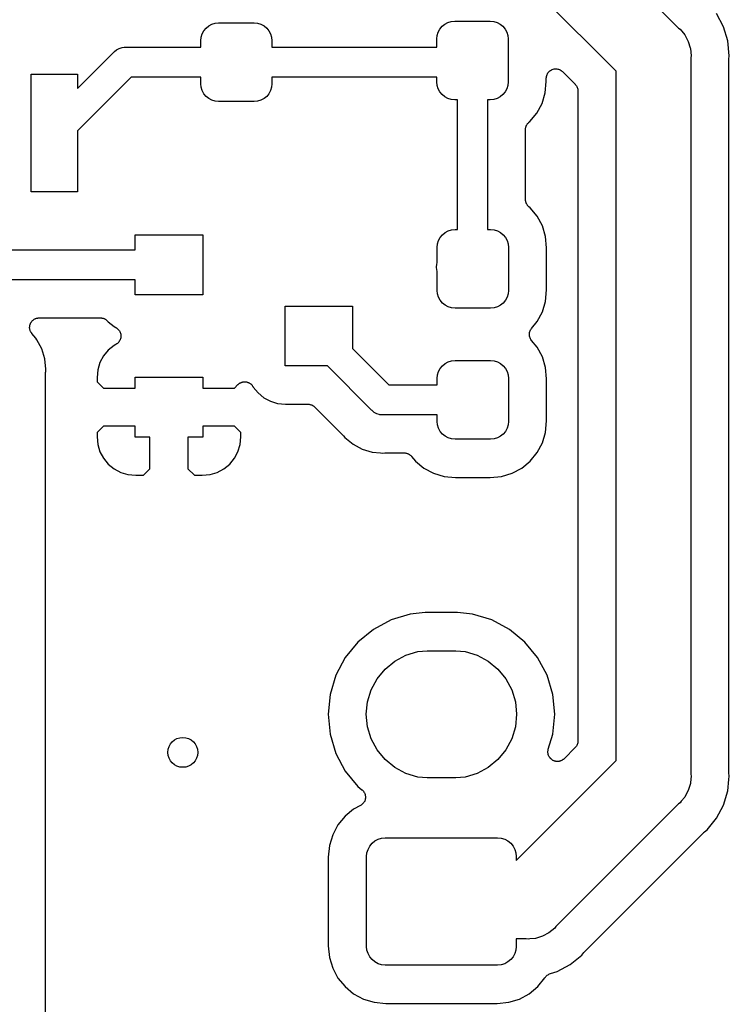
# Model space of a CAD drawing. Extents: x 0.02 to 3.88, y 0.02 to 3.88.
# Tile 41 of 45: x 3.11 to 3.49, y 2.87 to 3.39. Entities that reach past the tile are written whole.
import ezdxf

# ---------------------------------------------------------------- set-up
doc = ezdxf.new("R2010")
doc.units = 0
doc.header["$MEASUREMENT"] = 0
doc.layers.add('BLACK', color=7, linetype='CONTINUOUS')

msp = doc.modelspace()

# ---------------------------------------------------------------- linework, layer by layer
at = {"layer": 'BLACK', "linetype": 'CONTINUOUS'}
for p, q in [((3.39563, 3.44599), (3.46074, 3.38089)), ((3.42781, 3.35813), (3.37288, 3.41307)), ((3.48434, 3.38155), (3.48066, 3.38844)), ((3.2122, 3.3808), (3.21361, 3.38197)), ((3.21361, 3.38197), (3.21523, 3.38283)), ((3.21523, 3.38283), (3.21698, 3.38336)), ((3.21698, 3.38336), (3.21881, 3.38354)), ((3.21881, 3.38354), (3.23751, 3.38354)), ((3.23751, 3.38354), (3.23933, 3.38336)), ((3.23933, 3.38336), (3.24109, 3.38283)), ((3.24109, 3.38283), (3.2427, 3.38197)), ((3.2427, 3.38197), (3.24412, 3.3808)), ((3.33521, 3.38037), (3.33637, 3.38179)), ((3.33637, 3.38179), (3.33779, 3.38295)), ((3.33779, 3.38295), (3.3394, 3.38382)), ((3.3394, 3.38382), (3.34116, 3.38435)), ((3.34116, 3.38435), (3.34298, 3.38453)), ((3.34298, 3.38453), (3.36168, 3.38453)), ((3.36168, 3.38453), (3.36351, 3.38435)), ((3.36351, 3.38435), (3.36526, 3.38382)), ((3.36526, 3.38382), (3.36688, 3.38295)), ((3.36688, 3.38295), (3.36829, 3.38179)), ((3.36829, 3.38179), (3.36946, 3.38037)), ((3.48661, 3.37407), (3.48434, 3.38155)), ((3.20946, 3.37419), (3.20964, 3.37602)), ((3.20964, 3.37602), (3.21017, 3.37777)), ((3.21017, 3.37777), (3.21103, 3.37939)), ((3.21103, 3.37939), (3.2122, 3.3808)), ((3.24412, 3.3808), (3.24528, 3.37939)), ((3.24528, 3.37939), (3.24615, 3.37777)), ((3.24615, 3.37777), (3.24668, 3.37602)), ((3.24668, 3.37602), (3.24686, 3.37419)), ((3.33363, 3.37518), (3.33381, 3.377)), ((3.33381, 3.377), (3.33434, 3.37876)), ((3.33434, 3.37876), (3.33521, 3.38037)), ((3.36946, 3.38037), (3.37032, 3.37876)), ((3.37032, 3.37876), (3.37085, 3.377)), ((3.37085, 3.377), (3.37103, 3.37518)), ((3.46074, 3.38089), (3.46149, 3.38027)), ((3.46149, 3.38027), (3.46395, 3.37728)), ((3.46395, 3.37728), (3.46577, 3.37386)), ((3.16806, 3.37063), (3.16922, 3.37075)), ((3.16922, 3.37075), (3.16961, 3.37079)), ((3.16922, 3.37075), (3.16922, 3.37075)), ((3.16961, 3.37079), (3.16999, 3.37075)), ((3.16999, 3.37075), (3.20946, 3.37075)), ((3.20946, 3.37075), (3.20946, 3.37419)), ((3.24686, 3.37419), (3.24686, 3.37075)), ((3.24686, 3.37075), (3.33363, 3.37075)), ((3.33363, 3.37075), (3.33363, 3.37518)), ((3.37103, 3.37518), (3.37103, 3.35254)), ((3.46577, 3.37386), (3.4668, 3.37049)), ((3.48738, 3.36629), (3.48661, 3.37407)), ((3.14461, 3.34901), (3.16377, 3.36817)), ((3.16377, 3.36817), (3.16401, 3.36847)), ((3.16401, 3.36847), (3.16521, 3.36945)), ((3.16521, 3.36945), (3.16658, 3.37018)), ((3.16658, 3.37018), (3.16806, 3.37063)), ((3.4668, 3.37049), (3.4669, 3.37015)), ((3.4669, 3.37015), (3.46728, 3.36629)), ((3.46728, 3.36629), (3.46719, 3.36532)), ((3.48721, 3.36458), (3.48738, 3.36629)), ((3.46719, 3.36532), (3.46719, 2.98847)), ((3.48719, 3.36416), (3.48721, 3.36437)), ((3.48719, 3.36409), (3.48719, 3.36416)), ((3.48719, 2.98969), (3.48719, 3.36409)), ((3.48721, 3.36437), (3.48721, 3.36458)), ((3.1202, 3.29467), (3.1202, 3.35667)), ((3.1202, 3.35667), (3.14461, 3.35667)), ((3.14461, 3.35667), (3.14461, 3.34901)), ((3.39121, 3.355), (3.39126, 3.35546)), ((3.39126, 3.35548), (3.39141, 3.35594)), ((3.39126, 3.35547), (3.39126, 3.35548)), ((3.39126, 3.35546), (3.39126, 3.35547)), ((3.39141, 3.35594), (3.39155, 3.35639)), ((3.39155, 3.3564), (3.39156, 3.35641)), ((3.39155, 3.35639), (3.39155, 3.3564)), ((3.39156, 3.35641), (3.39179, 3.35683)), ((3.39179, 3.35683), (3.39202, 3.35725)), ((3.39202, 3.35726), (3.39203, 3.35727)), ((3.39202, 3.35725), (3.39202, 3.35726)), ((3.39203, 3.35727), (3.39233, 3.35763)), ((3.39233, 3.35763), (3.39264, 3.358)), ((3.39264, 3.358), (3.39265, 3.35801)), ((3.39265, 3.35801), (3.39303, 3.35831)), ((3.39265, 3.35801), (3.39265, 3.35801)), ((3.39303, 3.35831), (3.3934, 3.35862)), ((3.3934, 3.35862), (3.39341, 3.35862)), ((3.39341, 3.35862), (3.39384, 3.35885)), ((3.39341, 3.35862), (3.39341, 3.35862)), ((3.39384, 3.35885), (3.39426, 3.35907)), ((3.39426, 3.35907), (3.39427, 3.35907)), ((3.39427, 3.35907), (3.39428, 3.35908)), ((3.39428, 3.35908), (3.39474, 3.35921)), ((3.39474, 3.35921), (3.3952, 3.35935)), ((3.3952, 3.35935), (3.39521, 3.35935)), ((3.39521, 3.35935), (3.39522, 3.35935)), ((3.39522, 3.35935), (3.39569, 3.3594)), ((3.39569, 3.3594), (3.39617, 3.35944)), ((3.39617, 3.35944), (3.39618, 3.35944)), ((3.39618, 3.35944), (3.39619, 3.35944)), ((3.39619, 3.35944), (3.39666, 3.35939)), ((3.39666, 3.35939), (3.39714, 3.35934)), ((3.39714, 3.35934), (3.39715, 3.35934)), ((3.39715, 3.35934), (3.39716, 3.35934)), ((3.39716, 3.35934), (3.39762, 3.3592)), ((3.39762, 3.3592), (3.39807, 3.35906)), ((3.39807, 3.35906), (3.39808, 3.35905)), ((3.39808, 3.35905), (3.39809, 3.35905)), ((3.39809, 3.35905), (3.39852, 3.35882)), ((3.39852, 3.35882), (3.39893, 3.3586)), ((3.39893, 3.3586), (3.39894, 3.35859)), ((3.39894, 3.35859), (3.39895, 3.35859)), ((3.39895, 3.35859), (3.39932, 3.35828)), ((3.39932, 3.35828), (3.39969, 3.35798)), ((3.39969, 3.35798), (3.40635, 3.35131)), ((3.42781, 2.99565), (3.42781, 3.35813)), ((3.17287, 3.355), (3.14461, 3.32674)), ((3.20946, 3.355), (3.17287, 3.355)), ((3.20946, 3.35156), (3.20946, 3.355)), ((3.20964, 3.34973), (3.20946, 3.35156)), ((3.24686, 3.35156), (3.24668, 3.34973)), ((3.33363, 3.355), (3.24686, 3.355)), ((3.24686, 3.355), (3.24686, 3.35156)), ((3.33363, 3.35254), (3.33363, 3.355)), ((3.33381, 3.35072), (3.33363, 3.35254)), ((3.33434, 3.34896), (3.33381, 3.35072)), ((3.37085, 3.35072), (3.37032, 3.34896)), ((3.37103, 3.35254), (3.37085, 3.35072)), ((3.39056, 3.34679), (3.39115, 3.35278)), ((3.39115, 3.35451), (3.39121, 3.355)), ((3.39115, 3.35449), (3.39115, 3.35451)), ((3.39115, 3.35444), (3.39115, 3.35449)), ((3.39115, 3.35449), (3.39115, 3.35449)), ((3.39115, 3.35449), (3.39115, 3.35449)), ((3.39115, 3.35278), (3.39115, 3.35444)), ((3.40635, 3.35131), (3.40636, 3.3513)), ((3.40636, 3.3513), (3.40636, 3.3513)), ((3.40636, 3.3513), (3.40636, 3.3513)), ((3.40636, 3.3513), (3.4064, 3.35126)), ((3.4064, 3.35126), (3.40669, 3.3509)), ((3.40669, 3.3509), (3.40698, 3.35055)), ((3.40698, 3.35055), (3.40699, 3.35052)), ((3.40699, 3.35052), (3.40701, 3.3505)), ((3.40701, 3.3505), (3.40722, 3.35009)), ((3.40722, 3.35009), (3.40744, 3.34968)), ((3.21017, 3.34798), (3.20964, 3.34973)), ((3.21103, 3.34636), (3.21017, 3.34798)), ((3.2122, 3.34494), (3.21103, 3.34636)), ((3.21361, 3.34378), (3.2122, 3.34494)), ((3.24412, 3.34494), (3.2427, 3.34378)), ((3.24528, 3.34636), (3.24412, 3.34494)), ((3.24615, 3.34798), (3.24528, 3.34636)), ((3.24668, 3.34973), (3.24615, 3.34798)), ((3.33521, 3.34734), (3.33434, 3.34896)), ((3.33637, 3.34593), (3.33521, 3.34734)), ((3.33779, 3.34476), (3.33637, 3.34593)), ((3.36829, 3.34593), (3.36688, 3.34476)), ((3.36946, 3.34734), (3.36829, 3.34593)), ((3.37032, 3.34896), (3.36946, 3.34734)), ((3.38889, 3.34127), (3.39056, 3.34679)), ((3.40744, 3.34968), (3.40745, 3.34966)), ((3.40745, 3.34966), (3.40746, 3.34964)), ((3.40746, 3.34964), (3.40759, 3.34919)), ((3.40759, 3.34919), (3.40772, 3.34875)), ((3.40772, 3.34875), (3.40772, 3.34872)), ((3.40772, 3.34872), (3.40773, 3.3487)), ((3.40773, 3.3487), (3.40777, 3.34824)), ((3.40777, 3.34824), (3.40781, 3.34778)), ((3.40781, 3.34778), (3.40781, 3.00601)), ((3.21523, 3.34292), (3.21361, 3.34378)), ((3.21698, 3.34238), (3.21523, 3.34292)), ((3.21881, 3.3422), (3.21698, 3.34238)), ((3.23751, 3.3422), (3.21881, 3.3422)), ((3.23933, 3.34238), (3.23751, 3.3422)), ((3.24109, 3.34292), (3.23933, 3.34238)), ((3.2427, 3.34378), (3.24109, 3.34292)), ((3.3394, 3.3439), (3.33779, 3.34476)), ((3.34116, 3.34337), (3.3394, 3.3439)), ((3.34298, 3.34319), (3.34116, 3.34337)), ((3.34446, 3.34319), (3.34298, 3.34319)), ((3.34446, 3.27488), (3.34446, 3.34319)), ((3.36168, 3.34319), (3.3602, 3.34319)), ((3.3602, 3.34319), (3.3602, 3.27488)), ((3.36351, 3.34337), (3.36168, 3.34319)), ((3.36526, 3.3439), (3.36351, 3.34337)), ((3.36688, 3.34476), (3.36526, 3.3439)), ((3.38617, 3.33618), (3.38889, 3.34127)), ((3.3825, 3.33172), (3.38617, 3.33618)), ((3.38053, 3.32918), (3.38061, 3.32944)), ((3.38061, 3.32944), (3.38071, 3.32963)), ((3.38071, 3.32963), (3.3808, 3.32983)), ((3.3808, 3.32983), (3.38095, 3.33005)), ((3.38095, 3.33005), (3.38108, 3.33029)), ((3.38108, 3.33029), (3.38122, 3.33046)), ((3.38122, 3.33046), (3.38134, 3.33064)), ((3.38134, 3.33064), (3.38153, 3.33083)), ((3.38153, 3.33083), (3.38171, 3.33104)), ((3.38171, 3.33104), (3.38188, 3.33118)), ((3.38188, 3.33118), (3.38203, 3.33133)), ((3.38203, 3.33133), (3.3825, 3.33172)), ((3.14461, 3.32674), (3.14461, 3.29467)), ((3.3802, 3.32747), (3.38021, 3.32754)), ((3.3802, 3.29074), (3.3802, 3.32747)), ((3.38021, 3.32754), (3.38023, 3.32775)), ((3.38023, 3.32797), (3.38028, 3.32824)), ((3.38023, 3.32775), (3.38023, 3.32797)), ((3.38028, 3.32824), (3.38031, 3.32851)), ((3.38031, 3.32851), (3.38038, 3.32871)), ((3.38038, 3.32871), (3.38042, 3.32893)), ((3.38042, 3.32893), (3.38053, 3.32918)), ((3.14461, 3.29467), (3.1202, 3.29467)), ((3.38023, 3.29053), (3.3802, 3.29074)), ((3.38022, 3.29031), (3.38023, 3.29053)), ((3.38027, 3.29004), (3.38022, 3.29031)), ((3.3803, 3.28977), (3.38027, 3.29004)), ((3.38036, 3.28956), (3.3803, 3.28977)), ((3.3804, 3.28935), (3.38036, 3.28956)), ((3.3805, 3.2891), (3.3804, 3.28935)), ((3.38058, 3.28884), (3.3805, 3.2891)), ((3.38068, 3.28864), (3.38058, 3.28884)), ((3.38077, 3.28844), (3.38068, 3.28864)), ((3.38091, 3.28822), (3.38077, 3.28844)), ((3.38104, 3.28798), (3.38091, 3.28822)), ((3.38118, 3.28781), (3.38104, 3.28798)), ((3.3813, 3.28762), (3.38118, 3.28781)), ((3.38149, 3.28743), (3.3813, 3.28762)), ((3.38166, 3.28722), (3.38149, 3.28743)), ((3.38183, 3.28708), (3.38166, 3.28722)), ((3.38198, 3.28692), (3.38183, 3.28708)), ((3.38203, 3.28688), (3.38198, 3.28692)), ((3.38267, 3.28635), (3.38203, 3.28688)), ((3.38633, 3.28189), (3.38267, 3.28635)), ((3.38906, 3.2768), (3.38633, 3.28189)), ((3.33654, 3.27214), (3.33795, 3.27331)), ((3.33795, 3.27331), (3.33957, 3.27417)), ((3.33957, 3.27417), (3.34133, 3.2747)), ((3.34133, 3.2747), (3.34315, 3.27488)), ((3.34315, 3.27488), (3.34446, 3.27488)), ((3.3602, 3.27488), (3.36185, 3.27488)), ((3.36185, 3.27488), (3.36367, 3.2747)), ((3.36367, 3.2747), (3.36543, 3.27417)), ((3.36543, 3.27417), (3.36705, 3.27331)), ((3.36705, 3.27331), (3.36846, 3.27214)), ((3.39073, 3.27128), (3.38906, 3.2768)), ((3.17501, 3.26421), (3.17501, 3.27209)), ((3.17501, 3.27209), (3.21044, 3.27209)), ((3.21044, 3.27209), (3.21044, 3.24059)), ((3.3338, 3.26553), (3.33398, 3.26736)), ((3.33398, 3.26736), (3.33451, 3.26911)), ((3.33451, 3.26911), (3.33538, 3.27073)), ((3.33538, 3.27073), (3.33654, 3.27214)), ((3.36846, 3.27214), (3.36962, 3.27073)), ((3.36962, 3.27073), (3.37049, 3.26911)), ((3.37049, 3.26911), (3.37102, 3.26736)), ((3.37102, 3.26736), (3.3712, 3.26553)), ((3.39132, 3.26529), (3.39073, 3.27128)), ((3.06932, 3.26421), (3.17501, 3.26421)), ((3.3338, 3.25744), (3.3338, 3.26553)), ((3.3712, 3.26553), (3.3712, 3.24289)), ((3.39132, 3.24314), (3.39132, 3.26529)), ((3.33359, 3.25674), (3.3338, 3.25744)), ((3.33343, 3.2552), (3.33359, 3.25674)), ((3.33359, 3.25365), (3.33343, 3.2552)), ((3.3338, 3.25295), (3.33359, 3.25365)), ((3.3338, 3.24289), (3.3338, 3.25295)), ((3.17501, 3.24846), (3.06969, 3.24846)), ((3.17501, 3.24059), (3.17501, 3.24846)), ((3.33398, 3.24107), (3.3338, 3.24289)), ((3.3712, 3.24289), (3.37102, 3.24107)), ((3.39073, 3.23715), (3.39132, 3.24314)), ((3.21044, 3.24059), (3.17501, 3.24059)), ((3.33451, 3.23932), (3.33398, 3.24107)), ((3.33538, 3.2377), (3.33451, 3.23932)), ((3.33654, 3.23628), (3.33538, 3.2377)), ((3.33795, 3.23512), (3.33654, 3.23628)), ((3.36846, 3.23628), (3.36705, 3.23512)), ((3.36962, 3.2377), (3.36846, 3.23628)), ((3.37049, 3.23932), (3.36962, 3.2377)), ((3.37102, 3.24107), (3.37049, 3.23932)), ((3.38906, 3.23162), (3.39073, 3.23715)), ((3.25375, 3.20319), (3.25375, 3.23469)), ((3.25375, 3.23469), (3.28918, 3.23469)), ((3.28918, 3.23469), (3.28918, 3.21236)), ((3.33957, 3.23426), (3.33795, 3.23512)), ((3.34133, 3.23372), (3.33957, 3.23426)), ((3.34315, 3.23354), (3.34133, 3.23372)), ((3.36185, 3.23354), (3.34315, 3.23354)), ((3.36367, 3.23372), (3.36185, 3.23354)), ((3.36543, 3.23426), (3.36367, 3.23372)), ((3.36705, 3.23512), (3.36543, 3.23426)), ((3.38633, 3.22653), (3.38906, 3.23162)), ((3.11995, 3.22563), (3.12005, 3.22586)), ((3.12005, 3.22586), (3.12018, 3.22605)), ((3.12018, 3.22605), (3.12029, 3.22626)), ((3.12029, 3.22626), (3.12046, 3.22646)), ((3.12046, 3.22646), (3.1206, 3.22667)), ((3.1206, 3.22667), (3.12077, 3.22683)), ((3.12077, 3.22683), (3.12092, 3.22701)), ((3.12092, 3.22701), (3.12111, 3.22717)), ((3.12111, 3.22717), (3.1213, 3.22735)), ((3.1213, 3.22735), (3.12149, 3.22748)), ((3.12149, 3.22748), (3.12167, 3.22763)), ((3.12167, 3.22763), (3.1219, 3.22775)), ((3.1219, 3.22775), (3.12211, 3.22789)), ((3.12211, 3.22789), (3.12233, 3.22798)), ((3.12233, 3.22798), (3.12253, 3.22809)), ((3.12253, 3.22809), (3.12278, 3.22816)), ((3.12278, 3.22816), (3.12301, 3.22826)), ((3.12301, 3.22826), (3.12324, 3.2283)), ((3.12324, 3.2283), (3.12347, 3.22837)), ((3.12347, 3.22837), (3.12372, 3.22839)), ((3.12372, 3.22839), (3.12397, 3.22844)), ((3.12397, 3.22844), (3.12421, 3.22844)), ((3.12421, 3.22844), (3.12444, 3.22846)), ((3.12444, 3.22846), (3.15672, 3.22846)), ((3.15672, 3.22846), (3.15679, 3.22846)), ((3.15679, 3.22846), (3.15701, 3.22844)), ((3.15701, 3.22844), (3.15723, 3.22844)), ((3.15723, 3.22844), (3.15749, 3.22839)), ((3.15749, 3.22839), (3.15776, 3.22836)), ((3.15776, 3.22836), (3.15797, 3.22829)), ((3.15797, 3.22829), (3.15819, 3.22825)), ((3.15819, 3.22825), (3.15843, 3.22814)), ((3.15843, 3.22814), (3.15869, 3.22806)), ((3.15869, 3.22806), (3.15888, 3.22795)), ((3.15888, 3.22795), (3.15909, 3.22787)), ((3.15909, 3.22787), (3.15931, 3.22772)), ((3.15931, 3.22772), (3.15955, 3.22759)), ((3.15955, 3.22759), (3.15971, 3.22745)), ((3.15971, 3.22745), (3.1599, 3.22733)), ((3.1599, 3.22733), (3.16009, 3.22714)), ((3.16009, 3.22714), (3.16029, 3.22696)), ((3.16029, 3.22696), (3.16043, 3.22679)), ((3.16043, 3.22679), (3.16059, 3.22664)), ((3.16059, 3.22664), (3.1608, 3.22638)), ((3.1608, 3.22638), (3.16384, 3.22388)), ((3.38338, 3.22294), (3.38633, 3.22653)), ((3.11944, 3.2235), (3.11947, 3.22375)), ((3.11946, 3.22327), (3.11944, 3.2235)), ((3.11946, 3.22303), (3.11946, 3.22327)), ((3.11951, 3.22278), (3.11946, 3.22303)), ((3.11947, 3.22401), (3.11952, 3.22424)), ((3.11947, 3.22375), (3.11947, 3.22401)), ((3.11953, 3.22253), (3.11951, 3.22278)), ((3.11952, 3.22424), (3.11954, 3.22447)), ((3.11959, 3.2223), (3.11953, 3.22253)), ((3.11954, 3.22447), (3.11962, 3.22471)), ((3.11964, 3.22207), (3.11959, 3.2223)), ((3.11962, 3.22471), (3.11967, 3.22496)), ((3.11973, 3.22184), (3.11964, 3.22207)), ((3.11967, 3.22496), (3.11976, 3.22518)), ((3.1198, 3.22159), (3.11973, 3.22184)), ((3.11976, 3.22518), (3.11983, 3.2254)), ((3.11991, 3.22138), (3.1198, 3.22159)), ((3.11983, 3.2254), (3.11995, 3.22563)), ((3.12, 3.22117), (3.11991, 3.22138)), ((3.12014, 3.22095), (3.12, 3.22117)), ((3.12026, 3.22073), (3.12014, 3.22095)), ((3.1204, 3.22054), (3.12026, 3.22073)), ((3.12053, 3.22035), (3.1204, 3.22054)), ((3.16384, 3.22388), (3.16484, 3.22335)), ((3.16484, 3.22335), (3.16488, 3.22332)), ((3.16488, 3.22332), (3.16488, 3.22332)), ((3.16488, 3.22332), (3.16488, 3.22332)), ((3.16488, 3.22332), (3.1649, 3.22331)), ((3.1649, 3.22331), (3.1653, 3.22304)), ((3.1653, 3.22304), (3.16569, 3.22277)), ((3.16569, 3.22277), (3.1657, 3.22277)), ((3.1657, 3.22277), (3.16571, 3.22276)), ((3.16571, 3.22276), (3.16605, 3.22241)), ((3.16605, 3.22241), (3.16637, 3.22208)), ((3.16637, 3.22208), (3.16638, 3.22207)), ((3.16638, 3.22207), (3.16639, 3.22206)), ((3.16639, 3.22206), (3.16665, 3.22166)), ((3.16665, 3.22166), (3.16691, 3.22126)), ((3.16691, 3.22126), (3.16692, 3.22125)), ((3.16692, 3.22125), (3.16692, 3.22124)), ((3.16692, 3.22124), (3.1671, 3.2208)), ((3.1671, 3.2208), (3.16728, 3.22036)), ((3.38228, 3.22031), (3.38237, 3.22077)), ((3.38237, 3.22077), (3.38246, 3.22122)), ((3.38246, 3.22122), (3.38247, 3.22124)), ((3.38247, 3.22124), (3.38248, 3.22126)), ((3.38248, 3.22126), (3.38266, 3.22169)), ((3.38266, 3.22169), (3.38284, 3.22212)), ((3.38284, 3.22212), (3.38285, 3.22214)), ((3.38285, 3.22214), (3.38286, 3.22216)), ((3.38286, 3.22216), (3.38312, 3.22255)), ((3.38312, 3.22255), (3.38338, 3.22294)), ((3.12057, 3.22029), (3.12053, 3.22035)), ((3.12263, 3.21779), (3.12057, 3.22029)), ((3.12263, 3.21778), (3.12263, 3.21779)), ((3.12329, 3.21699), (3.12263, 3.21778)), ((3.12588, 3.21214), (3.12329, 3.21699)), ((3.16599, 3.21541), (3.16565, 3.21507)), ((3.16633, 3.21574), (3.16599, 3.21541)), ((3.16634, 3.21575), (3.16633, 3.21574)), ((3.16661, 3.21616), (3.16634, 3.21576)), ((3.16634, 3.21576), (3.16634, 3.21575)), ((3.16688, 3.21655), (3.16661, 3.21616)), ((3.16689, 3.21657), (3.16688, 3.21656)), ((3.16688, 3.21656), (3.16688, 3.21655)), ((3.16707, 3.21701), (3.16689, 3.21657)), ((3.16726, 3.21745), (3.16707, 3.21701)), ((3.16736, 3.21794), (3.16726, 3.21747)), ((3.16726, 3.21747), (3.16726, 3.21746)), ((3.16726, 3.21746), (3.16726, 3.21745)), ((3.16728, 3.22036), (3.16728, 3.22035)), ((3.16728, 3.22035), (3.16728, 3.22034)), ((3.16728, 3.22034), (3.16737, 3.21987)), ((3.16746, 3.2184), (3.16736, 3.21794)), ((3.16737, 3.21987), (3.16746, 3.2194)), ((3.16746, 3.2194), (3.16746, 3.21939)), ((3.16746, 3.21939), (3.16747, 3.21938)), ((3.16747, 3.21938), (3.16746, 3.21891)), ((3.16746, 3.21891), (3.16746, 3.21843)), ((3.16746, 3.21843), (3.16746, 3.21841)), ((3.16746, 3.21841), (3.16746, 3.2184)), ((3.38227, 3.22027), (3.38228, 3.22029)), ((3.38227, 3.2198), (3.38227, 3.22027)), ((3.38227, 3.21933), (3.38227, 3.2198)), ((3.38227, 3.21931), (3.38227, 3.21933)), ((3.38227, 3.21929), (3.38227, 3.21931)), ((3.38236, 3.21883), (3.38227, 3.21929)), ((3.38228, 3.22029), (3.38228, 3.22031)), ((3.38244, 3.21837), (3.38236, 3.21883)), ((3.38245, 3.21835), (3.38244, 3.21837)), ((3.38246, 3.21833), (3.38245, 3.21835)), ((3.38263, 3.2179), (3.38246, 3.21833)), ((3.38281, 3.21746), (3.38263, 3.2179)), ((3.38282, 3.21745), (3.38281, 3.21746)), ((3.38283, 3.21743), (3.38282, 3.21745)), ((3.38308, 3.21704), (3.38283, 3.21743)), ((3.38334, 3.21665), (3.38308, 3.21704)), ((3.38336, 3.21662), (3.38334, 3.21665)), ((3.38336, 3.21661), (3.38336, 3.21662)), ((3.38336, 3.21662), (3.38336, 3.21662)), ((3.38338, 3.21659), (3.38336, 3.21661)), ((3.38633, 3.21299), (3.38338, 3.21659)), ((3.12747, 3.20689), (3.12588, 3.21214)), ((3.1608, 3.21149), (3.1583, 3.20845)), ((3.16384, 3.21399), (3.1608, 3.21149)), ((3.16484, 3.21453), (3.16384, 3.21399)), ((3.16524, 3.2148), (3.16484, 3.21453)), ((3.16564, 3.21506), (3.16524, 3.2148)), ((3.16565, 3.21507), (3.16564, 3.21506)), ((3.16564, 3.21506), (3.16564, 3.21506)), ((3.28918, 3.21236), (3.30835, 3.19319)), ((3.38906, 3.2079), (3.38633, 3.21299)), ((3.12801, 3.20143), (3.12747, 3.20689)), ((3.1583, 3.20845), (3.15644, 3.20497)), ((3.33795, 3.20441), (3.33957, 3.20527)), ((3.33957, 3.20527), (3.34133, 3.2058)), ((3.34133, 3.2058), (3.34315, 3.20598)), ((3.34315, 3.20598), (3.36185, 3.20598)), ((3.36185, 3.20598), (3.36367, 3.2058)), ((3.36367, 3.2058), (3.36543, 3.20527)), ((3.36543, 3.20527), (3.36705, 3.20441)), ((3.39073, 3.20238), (3.38906, 3.2079)), ((3.12787, 3.19988), (3.1279, 3.20009)), ((3.12787, 3.19981), (3.12787, 3.19988)), ((3.1279, 3.2003), (3.12801, 3.20143)), ((3.1279, 3.20009), (3.1279, 3.2003)), ((3.1553, 3.2012), (3.15489, 3.1971)), ((3.15644, 3.20497), (3.1553, 3.2012)), ((3.27608, 3.20319), (3.25375, 3.20319)), ((3.29925, 3.18002), (3.27608, 3.20319)), ((3.33398, 3.19846), (3.33451, 3.20021)), ((3.33451, 3.20021), (3.33538, 3.20183)), ((3.33538, 3.20183), (3.33654, 3.20325)), ((3.33654, 3.20325), (3.33795, 3.20441)), ((3.36705, 3.20441), (3.36846, 3.20325)), ((3.36846, 3.20325), (3.36962, 3.20183)), ((3.36962, 3.20183), (3.37049, 3.20021)), ((3.37049, 3.20021), (3.37102, 3.19846)), ((3.39132, 3.19639), (3.39073, 3.20238)), ((3.12787, 2.26308), (3.12787, 3.19981)), ((3.15489, 3.1971), (3.15495, 3.19491)), ((3.15495, 3.19491), (3.15833, 3.19154)), ((3.17501, 3.19154), (3.17501, 3.19728)), ((3.17501, 3.19728), (3.21044, 3.19728)), ((3.21044, 3.19728), (3.21044, 3.19154)), ((3.23089, 3.19457), (3.2311, 3.19466)), ((3.2311, 3.19466), (3.23135, 3.19471)), ((3.23135, 3.19471), (3.2316, 3.19478)), ((3.2316, 3.19478), (3.23183, 3.1948)), ((3.23183, 3.1948), (3.23206, 3.19484)), ((3.23206, 3.19484), (3.23232, 3.19484)), ((3.23232, 3.19484), (3.23257, 3.19487)), ((3.23257, 3.19487), (3.2328, 3.19484)), ((3.2328, 3.19484), (3.23303, 3.19484)), ((3.23303, 3.19484), (3.23329, 3.19479)), ((3.23329, 3.19479), (3.23354, 3.19476)), ((3.23354, 3.19476), (3.23376, 3.19469)), ((3.23376, 3.19469), (3.23399, 3.19465)), ((3.23399, 3.19465), (3.23423, 3.19455)), ((3.3338, 3.19663), (3.33398, 3.19846)), ((3.3338, 3.19319), (3.3338, 3.19663)), ((3.37102, 3.19846), (3.3712, 3.19663)), ((3.3712, 3.19663), (3.3712, 3.174)), ((3.39132, 3.17424), (3.39132, 3.19639)), ((3.15833, 3.19154), (3.17501, 3.19154)), ((3.21044, 3.19154), (3.22712, 3.19154)), ((3.22712, 3.19154), (3.22899, 3.1934)), ((3.22899, 3.1934), (3.22904, 3.19345)), ((3.22904, 3.19345), (3.22922, 3.1936)), ((3.22922, 3.1936), (3.22938, 3.19376)), ((3.22938, 3.19376), (3.2296, 3.1939)), ((3.2296, 3.1939), (3.2298, 3.19406)), ((3.2298, 3.19406), (3.23, 3.19417)), ((3.23, 3.19417), (3.2302, 3.19429)), ((3.2302, 3.19429), (3.23044, 3.19439)), ((3.23044, 3.19439), (3.23067, 3.19451)), ((3.23067, 3.19451), (3.23089, 3.19457)), ((3.23423, 3.19455), (3.23448, 3.19447)), ((3.23448, 3.19447), (3.23468, 3.19436)), ((3.23468, 3.19436), (3.23489, 3.19427)), ((3.23489, 3.19427), (3.23511, 3.19413)), ((3.23511, 3.19413), (3.23533, 3.194)), ((3.23533, 3.194), (3.23551, 3.19385)), ((3.23551, 3.19385), (3.2357, 3.19373)), ((3.2357, 3.19373), (3.23588, 3.19354)), ((3.23588, 3.19354), (3.23608, 3.19338)), ((3.23608, 3.19338), (3.23623, 3.1932)), ((3.23623, 3.1932), (3.23639, 3.19304)), ((3.23639, 3.19304), (3.23653, 3.19282)), ((3.23653, 3.19282), (3.2367, 3.19262)), ((3.2367, 3.19262), (3.2368, 3.19242)), ((3.2368, 3.19242), (3.23693, 3.19222)), ((3.23693, 3.19222), (3.23704, 3.19202)), ((3.23704, 3.19202), (3.23954, 3.18898)), ((3.30835, 3.19319), (3.3338, 3.19319)), ((3.23954, 3.18898), (3.24258, 3.18648)), ((3.24258, 3.18648), (3.24606, 3.18462)), ((3.24606, 3.18462), (3.24983, 3.18348)), ((3.24983, 3.18348), (3.25399, 3.18307)), ((3.25399, 3.18307), (3.26584, 3.18307)), ((3.26584, 3.18307), (3.26586, 3.18307)), ((3.26586, 3.18307), (3.26586, 3.18307)), ((3.26586, 3.18307), (3.26586, 3.18307)), ((3.26586, 3.18307), (3.26591, 3.18307)), ((3.26591, 3.18307), (3.26637, 3.18302)), ((3.26637, 3.18302), (3.26683, 3.18297)), ((3.26683, 3.18297), (3.26686, 3.18296)), ((3.26686, 3.18296), (3.26688, 3.18296)), ((3.26688, 3.18296), (3.26732, 3.18282)), ((3.26732, 3.18282), (3.26776, 3.18268)), ((3.26776, 3.18268), (3.26779, 3.18267)), ((3.26779, 3.18267), (3.26781, 3.18266)), ((3.26781, 3.18266), (3.26822, 3.18244)), ((3.26822, 3.18244), (3.26862, 3.18222)), ((3.26862, 3.18222), (3.26864, 3.18221)), ((3.26864, 3.18221), (3.26867, 3.18219)), ((3.26867, 3.18219), (3.26902, 3.1819)), ((3.26902, 3.1819), (3.26938, 3.1816)), ((3.26938, 3.1816), (3.28423, 3.16675)), ((3.29949, 3.17972), (3.29925, 3.18002)), ((3.30069, 3.17874), (3.29949, 3.17972)), ((3.30206, 3.17801), (3.30069, 3.17874)), ((3.30317, 3.17767), (3.30206, 3.17801)), ((3.30354, 3.17755), (3.30317, 3.17767)), ((3.30366, 3.17754), (3.30354, 3.17755)), ((3.3047, 3.17744), (3.30366, 3.17754)), ((3.30509, 3.1774), (3.3047, 3.17744)), ((3.3047, 3.17744), (3.3047, 3.17744)), ((3.30547, 3.17744), (3.30509, 3.1774)), ((3.3338, 3.17744), (3.30547, 3.17744)), ((3.3338, 3.174), (3.3338, 3.17744)), ((3.33398, 3.17217), (3.3338, 3.174)), ((3.3712, 3.174), (3.37102, 3.17217)), ((3.39073, 3.16825), (3.39132, 3.17424)), ((3.15833, 3.17154), (3.15495, 3.16816)), ((3.17501, 3.17154), (3.15833, 3.17154)), ((3.17501, 3.16579), (3.17501, 3.17154)), ((3.21044, 3.17154), (3.21044, 3.16579)), ((3.22712, 3.17154), (3.21044, 3.17154)), ((3.2305, 3.16816), (3.22712, 3.17154)), ((3.33451, 3.17042), (3.33398, 3.17217)), ((3.33538, 3.1688), (3.33451, 3.17042)), ((3.33654, 3.16738), (3.33538, 3.1688)), ((3.36962, 3.1688), (3.36846, 3.16738)), ((3.37049, 3.17042), (3.36962, 3.1688)), ((3.37102, 3.17217), (3.37049, 3.17042)), ((3.15495, 3.16816), (3.15489, 3.16597)), ((3.15489, 3.16597), (3.1553, 3.16187)), ((3.18272, 3.16579), (3.17501, 3.16579)), ((3.18272, 3.14911), (3.18272, 3.16579)), ((3.21044, 3.16579), (3.20272, 3.16579)), ((3.20272, 3.16579), (3.20272, 3.14911)), ((3.23015, 3.16187), (3.23056, 3.16597)), ((3.23056, 3.16597), (3.2305, 3.16816)), ((3.28423, 3.16675), (3.28428, 3.1667)), ((3.28428, 3.1667), (3.28442, 3.16653)), ((3.28442, 3.16653), (3.28456, 3.16638)), ((3.28456, 3.16638), (3.28528, 3.16551)), ((3.28528, 3.16551), (3.28953, 3.16203)), ((3.33795, 3.16622), (3.33654, 3.16738)), ((3.33957, 3.16536), (3.33795, 3.16622)), ((3.34133, 3.16483), (3.33957, 3.16536)), ((3.34315, 3.16465), (3.34133, 3.16483)), ((3.36185, 3.16465), (3.34315, 3.16465)), ((3.36367, 3.16483), (3.36185, 3.16465)), ((3.36543, 3.16536), (3.36367, 3.16483)), ((3.36705, 3.16622), (3.36543, 3.16536)), ((3.36846, 3.16738), (3.36705, 3.16622)), ((3.38906, 3.16273), (3.39073, 3.16825)), ((3.1553, 3.16187), (3.15644, 3.1581)), ((3.22901, 3.1581), (3.23015, 3.16187)), ((3.28953, 3.16203), (3.29437, 3.15944)), ((3.29437, 3.15944), (3.29962, 3.15784)), ((3.38633, 3.15764), (3.38906, 3.16273)), ((3.15644, 3.1581), (3.1583, 3.15462)), ((3.1583, 3.15462), (3.1608, 3.15158)), ((3.22465, 3.15158), (3.22715, 3.15462)), ((3.22715, 3.15462), (3.22901, 3.1581)), ((3.29962, 3.15784), (3.30396, 3.15742)), ((3.30396, 3.15742), (3.30396, 3.15742)), ((3.30396, 3.15742), (3.30509, 3.15731)), ((3.30509, 3.15731), (3.30621, 3.15742)), ((3.30621, 3.15742), (3.30628, 3.15742)), ((3.30628, 3.15742), (3.30649, 3.15742)), ((3.30649, 3.15742), (3.3067, 3.15744)), ((3.3067, 3.15744), (3.31646, 3.15744)), ((3.31646, 3.15744), (3.31653, 3.15744)), ((3.31653, 3.15744), (3.31675, 3.15742)), ((3.31675, 3.15742), (3.31697, 3.15742)), ((3.31697, 3.15742), (3.31723, 3.15736)), ((3.31723, 3.15736), (3.3175, 3.15733)), ((3.3175, 3.15733), (3.31771, 3.15727)), ((3.31771, 3.15727), (3.31792, 3.15722)), ((3.31792, 3.15722), (3.31817, 3.15712)), ((3.31817, 3.15712), (3.31843, 3.15704)), ((3.31843, 3.15704), (3.31862, 3.15693)), ((3.31862, 3.15693), (3.31883, 3.15685)), ((3.31883, 3.15685), (3.31905, 3.1567)), ((3.31905, 3.1567), (3.31929, 3.15657)), ((3.31929, 3.15657), (3.31945, 3.15643)), ((3.31945, 3.15643), (3.31964, 3.1563)), ((3.31964, 3.1563), (3.31983, 3.15611)), ((3.31983, 3.15611), (3.32003, 3.15594)), ((3.32003, 3.15594), (3.32017, 3.15577)), ((3.32017, 3.15577), (3.32033, 3.15561)), ((3.32033, 3.15561), (3.32233, 3.15317)), ((3.38267, 3.15317), (3.38633, 3.15764)), ((3.1608, 3.15158), (3.16384, 3.14908)), ((3.16384, 3.14908), (3.16732, 3.14722)), ((3.17936, 3.14575), (3.18272, 3.14911)), ((3.20272, 3.14911), (3.20608, 3.14575)), ((3.21813, 3.14722), (3.22161, 3.14908)), ((3.22161, 3.14908), (3.22465, 3.15158)), ((3.32233, 3.15317), (3.32679, 3.14951)), ((3.32679, 3.14951), (3.33188, 3.14679)), ((3.37312, 3.14679), (3.37821, 3.14951)), ((3.37821, 3.14951), (3.38267, 3.15317)), ((3.16732, 3.14722), (3.17109, 3.14608)), ((3.17109, 3.14608), (3.17521, 3.14567)), ((3.17521, 3.14567), (3.17936, 3.14575)), ((3.20608, 3.14575), (3.21024, 3.14567)), ((3.21024, 3.14567), (3.21436, 3.14608)), ((3.21436, 3.14608), (3.21813, 3.14722)), ((3.33188, 3.14679), (3.3374, 3.14511)), ((3.3374, 3.14511), (3.3434, 3.14452)), ((3.3434, 3.14452), (3.3616, 3.14452)), ((3.3616, 3.14452), (3.3676, 3.14511)), ((3.3676, 3.14511), (3.37312, 3.14679)), ((3.31961, 3.07269), (3.30954, 3.06963)), ((3.32747, 3.07346), (3.31961, 3.07269)), ((3.34453, 3.07346), (3.32747, 3.07346)), ((3.35239, 3.07269), (3.34453, 3.07346)), ((3.36246, 3.06963), (3.35239, 3.07269)), ((3.30954, 3.06963), (3.30025, 3.06467)), ((3.37175, 3.06467), (3.36246, 3.06963)), ((3.30025, 3.06467), (3.29211, 3.05799)), ((3.37989, 3.05799), (3.37175, 3.06467)), ((3.29211, 3.05799), (3.28543, 3.04985)), ((3.38657, 3.04985), (3.37989, 3.05799)), ((3.28543, 3.04985), (3.28046, 3.04056)), ((3.31141, 3.04796), (3.31723, 3.05107)), ((3.31723, 3.05107), (3.32353, 3.05298)), ((3.32353, 3.05298), (3.32845, 3.05346)), ((3.32845, 3.05346), (3.34355, 3.05346)), ((3.34355, 3.05346), (3.34847, 3.05298)), ((3.34847, 3.05298), (3.35477, 3.05107)), ((3.35477, 3.05107), (3.36059, 3.04796)), ((3.39154, 3.04056), (3.38657, 3.04985)), ((3.30632, 3.04378), (3.31141, 3.04796)), ((3.36059, 3.04796), (3.36568, 3.04378)), ((3.28046, 3.04056), (3.2774, 3.03048)), ((3.30214, 3.03868), (3.30632, 3.04378)), ((3.36568, 3.04378), (3.36986, 3.03868)), ((3.3946, 3.03048), (3.39154, 3.04056)), ((3.29903, 3.03287), (3.30214, 3.03868)), ((3.36986, 3.03868), (3.37297, 3.03287)), ((3.2774, 3.03048), (3.27637, 3.02)), ((3.29711, 3.02656), (3.29903, 3.03287)), ((3.37297, 3.03287), (3.37489, 3.02656)), ((3.39563, 3.02), (3.3946, 3.03048)), ((3.29647, 3.02), (3.29711, 3.02656)), ((3.37489, 3.02656), (3.37553, 3.02)), ((3.27637, 3.02), (3.2774, 3.00952)), ((3.29711, 3.01344), (3.29647, 3.02)), ((3.37553, 3.02), (3.37489, 3.01344)), ((3.3946, 3.00952), (3.39563, 3.02)), ((3.29903, 3.00713), (3.29711, 3.01344)), ((3.37489, 3.01344), (3.37297, 3.00713)), ((3.2774, 3.00952), (3.28046, 2.99944)), ((3.3922, 3.00164), (3.3946, 3.00952)), ((3.30214, 3.00132), (3.29903, 3.00713)), ((3.37297, 3.00713), (3.36986, 3.00132)), ((3.40694, 3.00318), (3.40664, 3.00283)), ((3.40695, 3.00321), (3.40694, 3.00318)), ((3.40697, 3.00323), (3.40695, 3.00321)), ((3.40719, 3.00363), (3.40697, 3.00323)), ((3.40741, 3.00404), (3.40719, 3.00363)), ((3.40742, 3.00406), (3.40741, 3.00404)), ((3.40743, 3.00409), (3.40742, 3.00406)), ((3.40757, 3.00453), (3.40743, 3.00409)), ((3.40771, 3.00497), (3.40757, 3.00453)), ((3.40772, 3.00502), (3.40771, 3.005)), ((3.40771, 3.005), (3.40771, 3.00497)), ((3.40776, 3.00548), (3.40772, 3.00502)), ((3.40781, 3.00594), (3.40776, 3.00548)), ((3.40781, 3.00601), (3.40781, 3.00599)), ((3.40781, 3.00599), (3.40781, 3.00599)), ((3.40781, 3.00599), (3.40781, 3.00599)), ((3.40781, 3.00599), (3.40781, 3.00594)), ((3.28046, 2.99944), (3.28543, 2.99015)), ((3.30632, 2.99622), (3.30214, 3.00132)), ((3.36986, 3.00132), (3.36568, 2.99622)), ((3.39199, 3.0002), (3.39201, 3.00044)), ((3.39201, 2.99995), (3.39199, 3.0002)), ((3.39201, 3.00068), (3.39206, 3.00092)), ((3.39201, 3.00044), (3.39201, 3.00068)), ((3.39201, 2.9997), (3.39201, 2.99995)), ((3.39206, 2.99947), (3.39201, 2.9997)), ((3.39206, 3.00092), (3.39209, 3.00117)), ((3.39208, 2.99923), (3.39206, 2.99947)), ((3.39215, 2.99899), (3.39208, 2.99923)), ((3.39209, 3.00117), (3.39216, 3.0014)), ((3.3922, 2.99874), (3.39215, 2.99899)), ((3.39216, 3.0014), (3.3922, 3.00164)), ((3.39229, 2.99852), (3.3922, 2.99874)), ((3.39236, 2.99829), (3.39229, 2.99852)), ((3.39248, 2.99807), (3.39236, 2.99829)), ((3.39257, 2.99784), (3.39248, 2.99807)), ((3.40635, 3.00247), (3.40053, 2.99665)), ((3.40664, 3.00283), (3.40635, 3.00247)), ((3.31141, 2.99204), (3.30632, 2.99622)), ((3.36568, 2.99622), (3.36059, 2.99204)), ((3.37537, 2.94321), (3.42781, 2.99565)), ((3.3927, 2.99764), (3.39257, 2.99784)), ((3.39282, 2.99743), (3.3927, 2.99764)), ((3.39297, 2.99724), (3.39282, 2.99743)), ((3.39311, 2.99703), (3.39297, 2.99724)), ((3.39328, 2.99686), (3.39311, 2.99703)), ((3.39343, 2.99667), (3.39328, 2.99686)), ((3.39362, 2.99651), (3.39343, 2.99667)), ((3.3938, 2.99634), (3.39362, 2.99651)), ((3.394, 2.9962), (3.3938, 2.99634)), ((3.39418, 2.99605), (3.394, 2.9962)), ((3.3944, 2.99593), (3.39418, 2.99605)), ((3.39461, 2.99579), (3.3944, 2.99593)), ((3.39483, 2.9957), (3.39461, 2.99579)), ((3.39504, 2.99558), (3.39483, 2.9957)), ((3.39527, 2.99551), (3.39504, 2.99558)), ((3.3955, 2.99541), (3.39527, 2.99551)), ((3.39574, 2.99536), (3.3955, 2.99541)), ((3.39597, 2.99529), (3.39574, 2.99536)), ((3.39622, 2.99526), (3.39597, 2.99529)), ((3.39646, 2.99521), (3.39622, 2.99526)), ((3.3967, 2.99521), (3.39646, 2.99521)), ((3.39694, 2.99518), (3.3967, 2.99521)), ((3.39719, 2.99521), (3.39694, 2.99518)), ((3.39744, 2.9952), (3.39719, 2.99521)), ((3.39767, 2.99525), (3.39744, 2.9952)), ((3.39791, 2.99527), (3.39767, 2.99525)), ((3.39815, 2.99534), (3.39791, 2.99527)), ((3.3984, 2.99539), (3.39815, 2.99534)), ((3.39862, 2.99547), (3.3984, 2.99539)), ((3.39885, 2.99554), (3.39862, 2.99547)), ((3.39907, 2.99566), (3.39885, 2.99554)), ((3.3993, 2.99575), (3.39907, 2.99566)), ((3.3995, 2.99588), (3.3993, 2.99575)), ((3.39971, 2.99599), (3.3995, 2.99588)), ((3.39991, 2.99615), (3.39971, 2.99599)), ((3.40012, 2.99628), (3.39991, 2.99615)), ((3.40029, 2.99645), (3.40012, 2.99628)), ((3.40048, 2.9966), (3.40029, 2.99645)), ((3.40053, 2.99665), (3.40048, 2.9966)), ((3.28543, 2.99015), (3.29211, 2.98201)), ((3.31723, 2.98893), (3.31141, 2.99204)), ((3.32353, 2.98702), (3.31723, 2.98893)), ((3.35477, 2.98893), (3.34847, 2.98702)), ((3.36059, 2.99204), (3.35477, 2.98893)), ((3.46719, 2.98847), (3.46728, 2.9875)), ((3.48721, 2.98949), (3.48719, 2.98969)), ((3.4872, 2.98927), (3.48721, 2.98949)), ((3.48721, 2.9892), (3.4872, 2.98927)), ((3.48738, 2.9875), (3.48721, 2.9892)), ((3.32845, 2.98654), (3.32353, 2.98702)), ((3.34355, 2.98654), (3.32845, 2.98654)), ((3.34847, 2.98702), (3.34355, 2.98654)), ((3.4669, 2.98364), (3.46577, 2.97993)), ((3.46695, 2.98416), (3.4669, 2.98364)), ((3.46728, 2.9875), (3.46695, 2.98416)), ((3.48661, 2.97972), (3.48721, 2.9858)), ((3.48721, 2.9858), (3.48738, 2.9875)), ((3.48721, 2.9858), (3.48721, 2.9858)), ((3.29211, 2.98201), (3.29422, 2.98027)), ((3.29422, 2.98027), (3.29426, 2.98025)), ((3.29426, 2.98025), (3.29426, 2.98025)), ((3.29426, 2.98025), (3.29426, 2.98025)), ((3.29426, 2.98025), (3.29428, 2.98023)), ((3.29428, 2.98023), (3.29462, 2.97988)), ((3.29462, 2.97988), (3.29494, 2.97955)), ((3.29494, 2.97955), (3.29495, 2.97954)), ((3.29495, 2.97954), (3.29496, 2.97953)), ((3.29496, 2.97953), (3.29522, 2.97913)), ((3.29522, 2.97913), (3.29548, 2.97873)), ((3.29548, 2.97873), (3.29548, 2.97872)), ((3.29548, 2.97872), (3.29549, 2.97871)), ((3.29549, 2.97871), (3.29567, 2.97827)), ((3.29567, 2.97827), (3.29585, 2.97783)), ((3.29585, 2.97783), (3.29585, 2.97782)), ((3.29585, 2.97782), (3.29585, 2.97781)), ((3.29585, 2.97781), (3.29594, 2.97734)), ((3.29594, 2.97734), (3.29603, 2.97687)), ((3.46577, 2.97993), (3.46419, 2.97696)), ((3.48434, 2.97224), (3.48661, 2.97972)), ((3.29341, 2.972), (3.28984, 2.97009)), ((3.2938, 2.97226), (3.29341, 2.972)), ((3.2942, 2.97252), (3.2938, 2.97226)), ((3.29421, 2.97253), (3.2942, 2.97252)), ((3.29422, 2.97254), (3.29421, 2.97253)), ((3.29455, 2.97287), (3.29422, 2.97254)), ((3.2949, 2.97321), (3.29455, 2.97287)), ((3.29491, 2.97323), (3.2949, 2.97322)), ((3.2949, 2.97322), (3.2949, 2.97321)), ((3.29518, 2.97362), (3.29491, 2.97323)), ((3.29544, 2.97402), (3.29518, 2.97362)), ((3.29545, 2.97403), (3.29544, 2.97402)), ((3.29546, 2.97404), (3.29545, 2.97403)), ((3.29564, 2.97448), (3.29546, 2.97404)), ((3.29582, 2.97492), (3.29564, 2.97448)), ((3.29583, 2.97493), (3.29582, 2.97492)), ((3.29593, 2.9754), (3.29583, 2.97494)), ((3.29583, 2.97494), (3.29583, 2.97493)), ((3.29602, 2.97587), (3.29593, 2.9754)), ((3.29603, 2.9759), (3.29602, 2.97588)), ((3.29602, 2.97588), (3.29602, 2.97587)), ((3.29603, 2.97687), (3.29603, 2.97686)), ((3.29603, 2.97686), (3.29603, 2.97685)), ((3.29603, 2.97685), (3.29603, 2.97636)), ((3.29603, 2.97636), (3.29603, 2.9759)), ((3.46074, 2.9729), (3.39618, 2.90834)), ((3.46149, 2.97351), (3.46074, 2.9729)), ((3.46211, 2.97427), (3.46149, 2.97351)), ((3.46395, 2.97651), (3.46211, 2.97427)), ((3.46419, 2.97696), (3.46395, 2.97651)), ((3.48066, 2.96535), (3.48434, 2.97224)), ((3.28984, 2.97009), (3.2853, 2.96637)), ((3.28158, 2.96183), (3.27881, 2.95665)), ((3.2853, 2.96637), (3.28158, 2.96183)), ((3.4757, 2.9593), (3.48066, 2.96535)), ((3.27881, 2.95665), (3.27711, 2.95104)), ((3.41119, 2.89507), (3.47401, 2.95789)), ((3.47401, 2.95789), (3.47406, 2.95794)), ((3.47406, 2.95794), (3.47422, 2.95807)), ((3.47422, 2.95807), (3.47437, 2.95822)), ((3.47437, 2.95822), (3.4757, 2.9593)), ((3.29829, 2.95067), (3.29951, 2.95216)), ((3.29951, 2.95216), (3.301, 2.95338)), ((3.301, 2.95338), (3.30271, 2.95429)), ((3.30271, 2.95429), (3.30455, 2.95485)), ((3.30455, 2.95485), (3.30647, 2.95504)), ((3.30647, 2.95504), (3.36553, 2.95504)), ((3.36553, 2.95504), (3.36745, 2.95485)), ((3.36745, 2.95485), (3.36929, 2.95429)), ((3.36929, 2.95429), (3.371, 2.95338)), ((3.371, 2.95338), (3.37249, 2.95216)), ((3.37249, 2.95216), (3.37371, 2.95067)), ((3.27711, 2.95104), (3.27651, 2.94495)), ((3.29663, 2.9452), (3.29682, 2.94712)), ((3.29682, 2.94712), (3.29738, 2.94896)), ((3.29738, 2.94896), (3.29829, 2.95067)), ((3.37371, 2.95067), (3.37462, 2.94896)), ((3.37462, 2.94896), (3.37518, 2.94712)), ((3.37518, 2.94712), (3.37537, 2.9452)), ((3.27651, 2.94495), (3.27651, 2.8982)), ((3.29663, 2.89795), (3.29663, 2.9452)), ((3.37537, 2.9452), (3.37537, 2.94321)), ((3.39256, 2.90513), (3.38914, 2.9033)), ((3.39556, 2.90759), (3.39256, 2.90513)), ((3.39618, 2.90834), (3.39556, 2.90759)), ((3.38061, 2.90189), (3.37537, 2.90189)), ((3.37537, 2.90189), (3.37537, 2.89795)), ((3.38157, 2.90179), (3.38061, 2.90189)), ((3.38254, 2.90189), (3.38157, 2.90179)), ((3.38543, 2.90217), (3.38254, 2.90189)), ((3.38914, 2.9033), (3.38543, 2.90217)), ((3.27651, 2.8982), (3.27711, 2.89211)), ((3.29682, 2.89603), (3.29663, 2.89795)), ((3.29738, 2.89419), (3.29682, 2.89603)), ((3.37518, 2.89603), (3.37462, 2.89419)), ((3.37537, 2.89795), (3.37518, 2.89603)), ((3.40977, 2.89338), (3.41086, 2.8947)), ((3.41086, 2.8947), (3.4109, 2.89476)), ((3.4109, 2.89476), (3.41105, 2.8949)), ((3.41105, 2.8949), (3.41119, 2.89507)), ((3.27711, 2.89211), (3.27881, 2.8865)), ((3.29829, 2.89248), (3.29738, 2.89419)), ((3.29951, 2.89099), (3.29829, 2.89248)), ((3.301, 2.88977), (3.29951, 2.89099)), ((3.30271, 2.88886), (3.301, 2.88977)), ((3.371, 2.88977), (3.36929, 2.88886)), ((3.37249, 2.89099), (3.371, 2.88977)), ((3.37371, 2.89248), (3.37249, 2.89099)), ((3.37462, 2.89419), (3.37371, 2.89248)), ((3.40373, 2.88842), (3.40977, 2.89338)), ((3.27881, 2.8865), (3.28158, 2.88132)), ((3.30455, 2.8883), (3.30271, 2.88886)), ((3.30647, 2.88811), (3.30455, 2.8883)), ((3.36553, 2.88811), (3.30647, 2.88811)), ((3.36745, 2.8883), (3.36553, 2.88811)), ((3.36929, 2.88886), (3.36745, 2.8883)), ((3.39334, 2.88367), (3.39684, 2.88473)), ((3.39684, 2.88473), (3.40373, 2.88842)), ((3.28158, 2.88132), (3.2853, 2.87678)), ((3.3867, 2.87678), (3.39044, 2.88134)), ((3.39044, 2.88134), (3.39068, 2.88169)), ((3.39068, 2.88169), (3.39093, 2.88207)), ((3.39093, 2.88207), (3.39095, 2.88209)), ((3.39095, 2.88209), (3.39097, 2.88211)), ((3.39097, 2.88211), (3.3913, 2.88243)), ((3.3913, 2.88243), (3.39163, 2.88276)), ((3.39163, 2.88276), (3.39165, 2.88277)), ((3.39165, 2.88277), (3.39167, 2.88279)), ((3.39167, 2.88279), (3.39205, 2.88304)), ((3.39205, 2.88304), (3.39244, 2.8833)), ((3.39244, 2.8833), (3.39246, 2.88331)), ((3.39246, 2.88331), (3.39248, 2.88332)), ((3.39248, 2.88332), (3.39291, 2.8835)), ((3.39291, 2.8835), (3.39334, 2.88367)), ((3.2853, 2.87678), (3.28984, 2.87306)), ((3.38216, 2.87306), (3.3867, 2.87678)), ((3.28984, 2.87306), (3.29502, 2.87029)), ((3.29502, 2.87029), (3.30063, 2.86859)), ((3.30063, 2.86859), (3.30672, 2.86799)), ((3.36528, 2.86799), (3.37137, 2.86859)), ((3.37137, 2.86859), (3.37698, 2.87029)), ((3.37698, 2.87029), (3.38216, 2.87306)), ((3.30672, 2.86799), (3.36528, 2.86799))]:
    msp.add_line(p, q, dxfattribs=at)
at = {"layer": 'BLACK'}
msp.add_circle((3.2, 3), 0.007874, dxfattribs=at)

doc.saveas('drawing.dxf')
